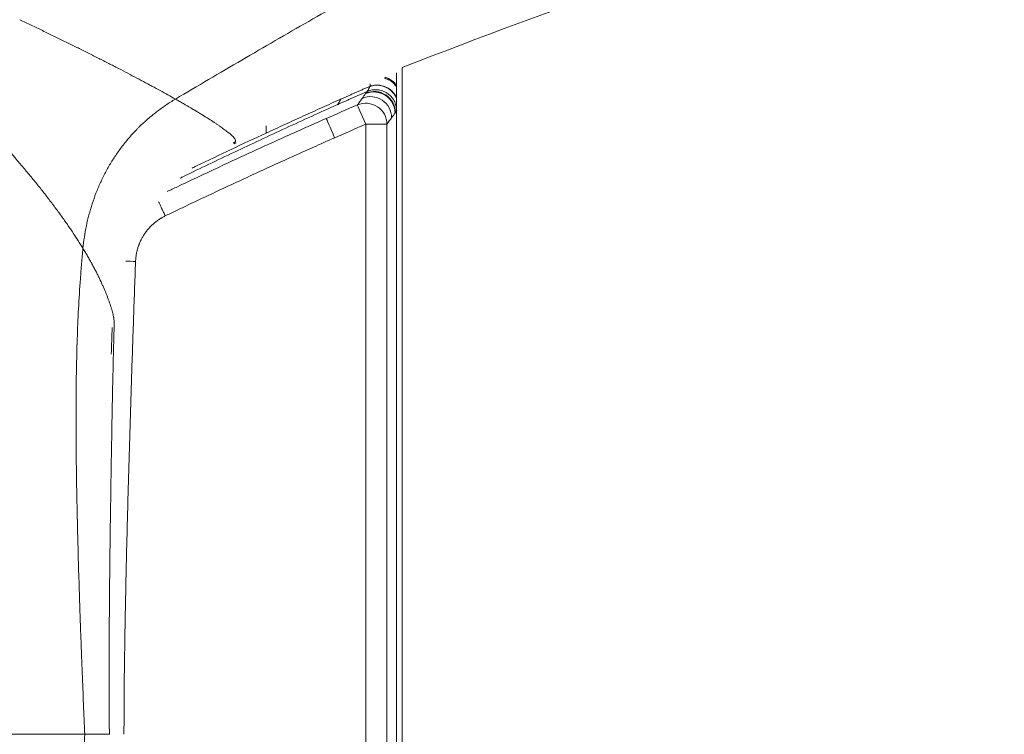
# Model space of a CAD drawing. Header units: millimetres. Extents: x 0 to 594, y 0 to 420.
# Tile 18 of 256: x 109 to 132, y 315 to 332. Entities that reach past the tile are written whole.
import ezdxf

# ---------------------------------------------------------------- set-up
doc = ezdxf.new("R2010")
doc.units = ezdxf.units.MM
doc.layers.add('1', color=7, linetype='Continuous', true_color=0xffffff)

msp = doc.modelspace()

# ---------------------------------------------------------------- linework, layer by layer
at = {"layer": '1', "color": 155, "linetype": 'Continuous', "lineweight": 18}
for p, q in [((117.53, 330.475), (117.53, 312.574)), ((117.661, 330.6), (117.661, 312.574))]:
    msp.add_line(p, q, dxfattribs=at)
at = {"layer": '1', "color": 155, "linetype": 'Continuous', "lineweight": 13}
for p, q in [((117.302, 329.26), (116.801, 329.26)), ((116.801, 300.388), (116.801, 329.26)), ((117.302, 329.26), (117.302, 300.388))]:
    msp.add_line(p, q, dxfattribs=at)
for centre, major_axis, ratio, start_param, end_param in [((117.071, 329.7), (-0.49, 0.101), 0.961537, 3.742337, 5.270329), ((117.115, 329.914), (-0.49, 0.099), 0.960722, 3.922543, 4.604053), ((116.994, 329.527), (-0.406, 0.292), 0.995189, 3.767094, 5.740979), ((117.002, 329.537), (-0.406, 0.292), 0.99519, 3.767126, 5.740943), ((116.803, 329.26), (-0.406, 0.292), 0.995182, 3.766592, 5.741822), ((116.803, 329.26), (0.199, -0.459), 0.004621, 3.192136, 4.710388), ((116.914, 329.415), (-0.406, 0.292), 0.995185, 3.766821, 5.741345), ((116.068, 328.94), (-0.201, 0.458), 0.004609, 0.050345, 1.568768), ((111.36, 326.013), (-0.5, 0.018), 0.000181, 1.080975, 1.565764)]:
    msp.add_ellipse(centre, major_axis=major_axis, ratio=ratio, start_param=start_param, end_param=end_param, dxfattribs=at)
at = {"layer": '1', "color": 155, "linetype": 'Continuous', "lineweight": 18}
for points, knots in [([(137.707, 344.224), (137.448, 344.065), (137.189, 343.908), (136.668, 343.595), (136.407, 343.439), (135.884, 343.13), (135.622, 342.977), (135.096, 342.671), (134.833, 342.518), (134.307, 342.215), (134.043, 342.064), (133.646, 341.838), (133.514, 341.763), (133.25, 341.613), (133.117, 341.538), (132.72, 341.313), (132.455, 341.164), (131.925, 340.866), (131.129, 340.421), (130.331, 339.978), (129.532, 339.537), (129.266, 339.39), (128.734, 339.096), (128.467, 338.949), (127.668, 338.51), (127.135, 338.217), (126.069, 337.631), (125.536, 337.338), (124.47, 336.752), (123.937, 336.459), (122.872, 335.871), (122.339, 335.577), (121.276, 334.987), (120.744, 334.691), (119.682, 334.098), (119.152, 333.8), (118.357, 333.352), (118.092, 333.203), (117.563, 332.903), (117.298, 332.753), (116.505, 332.301), (115.978, 331.999), (114.924, 331.392), (114.398, 331.087), (113.347, 330.474), (112.823, 330.165), (112.3, 329.856)], [0, 0, 0, 0, 0.03125, 0.03125, 0.0625, 0.0625, 0.09375, 0.09375, 0.125, 0.125, 0.15625, 0.15625, 0.171875, 0.171875, 0.1875, 0.1875, 0.21875, 0.21875, 0.25, 0.3125, 0.3125, 0.34375, 0.34375, 0.375, 0.375, 0.4375, 0.4375, 0.5, 0.5, 0.5625, 0.5625, 0.625, 0.625, 0.6875, 0.6875, 0.75, 0.75, 0.78125, 0.78125, 0.8125, 0.8125, 0.875, 0.875, 0.9375, 0.9375, 1, 1, 1, 1]), ([(137.707, 344.224), (137.448, 344.065), (137.189, 343.908), (136.668, 343.595), (136.407, 343.439), (135.884, 343.13), (135.622, 342.977), (135.096, 342.671), (134.833, 342.518), (134.307, 342.215), (134.043, 342.064), (133.646, 341.838), (133.514, 341.763), (133.25, 341.613), (133.117, 341.538), (132.72, 341.313), (132.455, 341.164), (131.925, 340.866), (131.129, 340.421), (130.331, 339.978), (129.532, 339.537), (129.266, 339.39), (128.734, 339.096), (128.467, 338.949), (127.668, 338.51), (127.135, 338.217), (126.069, 337.631), (125.536, 337.338), (124.47, 336.752), (123.937, 336.459), (122.872, 335.871), (122.339, 335.577), (121.276, 334.987), (120.744, 334.691), (119.682, 334.098), (119.152, 333.8), (118.357, 333.352), (118.092, 333.203), (117.563, 332.903), (117.298, 332.753), (116.505, 332.301), (115.978, 331.999), (114.924, 331.392), (114.398, 331.087), (113.347, 330.474), (112.823, 330.165), (112.3, 329.856)], [0, 0, 0, 0, 0.03125, 0.03125, 0.0625, 0.0625, 0.09375, 0.09375, 0.125, 0.125, 0.15625, 0.15625, 0.171875, 0.171875, 0.1875, 0.1875, 0.21875, 0.21875, 0.25, 0.3125, 0.3125, 0.34375, 0.34375, 0.375, 0.375, 0.4375, 0.4375, 0.5, 0.5, 0.5625, 0.5625, 0.625, 0.625, 0.6875, 0.6875, 0.75, 0.75, 0.78125, 0.78125, 0.8125, 0.8125, 0.875, 0.875, 0.9375, 0.9375, 1, 1, 1, 1]), ([(140.647, 337.81), (140.48, 337.769), (136.492, 336.78), (132.54, 335.679), (125.04, 333.331), (121.328, 332.038), (117.661, 330.6)], [0, 0, 0, 0, 0.02133, 0.510665, 0.510665, 1, 1, 1, 1]), ([(110.113, 326.322), (110.122, 326.412), (110.145, 326.592), (110.176, 326.768), (110.212, 326.944), (110.233, 327.031), (110.278, 327.204), (110.304, 327.29), (110.359, 327.46), (110.389, 327.545), (110.437, 327.67), (110.454, 327.712), (110.481, 327.775), (110.494, 327.806), (110.508, 327.837), (110.517, 327.858), (110.522, 327.868), (110.564, 327.961), (110.604, 328.042), (110.688, 328.2), (110.777, 328.356), (110.874, 328.506), (110.976, 328.652), (111.029, 328.724), (111.14, 328.864), (111.197, 328.933), (111.287, 329.034), (111.318, 329.067), (111.365, 329.116), (111.388, 329.14), (111.412, 329.164), (111.428, 329.181), (111.436, 329.189), (111.509, 329.26), (111.575, 329.322), (111.711, 329.44), (111.85, 329.554), (112.069, 329.713), (112.222, 329.809), (112.3, 329.856)], [0, 0, 0, 0, 0.0625, 0.125, 0.125, 0.1875, 0.1875, 0.25, 0.25, 0.3125, 0.3125, 0.34375, 0.34375, 0.359375, 0.367187, 0.367187, 0.375, 0.375, 0.4375, 0.4375, 0.5, 0.5625, 0.5625, 0.625, 0.625, 0.6875, 0.6875, 0.71875, 0.71875, 0.734375, 0.742188, 0.742188, 0.75, 0.75, 0.8125, 0.8125, 0.875, 0.9375, 1, 1, 1, 1]), ([(112.3, 329.856), (112.222, 329.809), (112.069, 329.713), (111.85, 329.554), (111.711, 329.44), (111.575, 329.322), (111.509, 329.26), (111.436, 329.189), (111.428, 329.181), (111.412, 329.164), (111.388, 329.14), (111.365, 329.116), (111.318, 329.067), (111.287, 329.034), (111.197, 328.933), (111.14, 328.864), (111.029, 328.724), (110.976, 328.652), (110.874, 328.506), (110.777, 328.356), (110.688, 328.2), (110.604, 328.042), (110.564, 327.961), (110.522, 327.868), (110.517, 327.858), (110.508, 327.837), (110.494, 327.806), (110.481, 327.775), (110.454, 327.712), (110.437, 327.67), (110.389, 327.545), (110.359, 327.46), (110.304, 327.29), (110.278, 327.204), (110.233, 327.031), (110.212, 326.944), (110.176, 326.768), (110.145, 326.592), (110.122, 326.412), (110.113, 326.322)], [0, 0, 0, 0, 0.0625, 0.125, 0.1875, 0.1875, 0.25, 0.25, 0.257812, 0.257812, 0.265625, 0.28125, 0.28125, 0.3125, 0.3125, 0.375, 0.375, 0.4375, 0.4375, 0.5, 0.5625, 0.5625, 0.625, 0.625, 0.632812, 0.632812, 0.640625, 0.65625, 0.65625, 0.6875, 0.6875, 0.75, 0.75, 0.8125, 0.8125, 0.875, 0.875, 0.9375, 1, 1, 1, 1]), ([(116.183, 329.837), (116.185, 329.838), (116.187, 329.84), (116.192, 329.842), (116.194, 329.844), (116.199, 329.847), (116.202, 329.848), (116.207, 329.851), (116.21, 329.852), (116.212, 329.854)], [0, 0, 0, 0, 0.25, 0.25, 0.5, 0.5, 0.75, 0.75, 1, 1, 1, 1]), ([(110.113, 326.322), (110.102, 326.203), (110.091, 326.085), (110.071, 325.847), (110.061, 325.727), (110.035, 325.37), (110.02, 325.132), (109.995, 324.655), (109.985, 324.416), (109.969, 323.938), (109.963, 323.699), (109.954, 323.22), (109.951, 322.981), (109.949, 322.502), (109.948, 322.263), (109.95, 321.904), (109.95, 321.784), (109.952, 321.544), (109.955, 321.304), (109.958, 321.065), (109.961, 320.825), (109.963, 320.705), (109.97, 320.345), (109.975, 320.105), (109.986, 319.626), (109.992, 319.386), (110.005, 318.906), (110.012, 318.666), (110.027, 318.185), (110.034, 317.945), (110.047, 317.585), (110.051, 317.465), (110.059, 317.225), (110.064, 317.105), (110.073, 316.865), (110.077, 316.745), (110.086, 316.505), (110.091, 316.385), (110.106, 316.025), (110.115, 315.784), (110.136, 315.304), (110.146, 315.064), (110.157, 314.824)], [0, 0, 0, 0, 0.03125, 0.03125, 0.0625, 0.0625, 0.125, 0.125, 0.1875, 0.1875, 0.25, 0.25, 0.3125, 0.3125, 0.375, 0.375, 0.40625, 0.40625, 0.4375, 0.46875, 0.46875, 0.5, 0.5, 0.5625, 0.5625, 0.625, 0.625, 0.6875, 0.6875, 0.75, 0.75, 0.78125, 0.78125, 0.8125, 0.8125, 0.84375, 0.84375, 0.875, 0.875, 0.9375, 0.9375, 1, 1, 1, 1]), ([(110.113, 326.322), (110.102, 326.203), (110.091, 326.085), (110.071, 325.847), (110.061, 325.727), (110.035, 325.37), (110.02, 325.132), (109.995, 324.655), (109.985, 324.416), (109.969, 323.938), (109.963, 323.699), (109.954, 323.22), (109.951, 322.981), (109.949, 322.502), (109.948, 322.263), (109.95, 321.904), (109.95, 321.784), (109.952, 321.544), (109.955, 321.304), (109.958, 321.065), (109.961, 320.825), (109.963, 320.705), (109.97, 320.345), (109.975, 320.105), (109.986, 319.626), (109.992, 319.386), (110.005, 318.906), (110.012, 318.666), (110.027, 318.185), (110.034, 317.945), (110.047, 317.585), (110.051, 317.465), (110.059, 317.225), (110.064, 317.105), (110.073, 316.865), (110.077, 316.745), (110.086, 316.505), (110.091, 316.385), (110.106, 316.025), (110.115, 315.784), (110.136, 315.304), (110.146, 315.064), (110.157, 314.824)], [0, 0, 0, 0, 0.03125, 0.03125, 0.0625, 0.0625, 0.125, 0.125, 0.1875, 0.1875, 0.25, 0.25, 0.3125, 0.3125, 0.375, 0.375, 0.40625, 0.40625, 0.4375, 0.46875, 0.46875, 0.5, 0.5, 0.5625, 0.5625, 0.625, 0.625, 0.6875, 0.6875, 0.75, 0.75, 0.78125, 0.78125, 0.8125, 0.8125, 0.84375, 0.84375, 0.875, 0.875, 0.9375, 0.9375, 1, 1, 1, 1]), ([(110.738, 314.824), (110.734, 315.295), (110.729, 316.346), (110.738, 318.033), (110.758, 319.758), (110.786, 321.444), (110.813, 323.015), (110.839, 324.075), (110.853, 324.593)], [0, 0, 0, 0, 0.145465, 0.324022, 0.518592, 0.675293, 0.841122, 1, 1, 1, 1]), ([(104.256, 314.824), (104.43, 314.824), (104.601, 314.824), (104.939, 314.824), (105.106, 314.824), (105.353, 314.824), (105.435, 314.824), (105.537, 314.824), (105.557, 314.824), (105.598, 314.824), (105.658, 314.824), (105.799, 314.824), (105.917, 314.824), (106.073, 314.824), (106.15, 314.824), (106.379, 314.824), (106.528, 314.824), (106.82, 314.824), (107.105, 314.824), (107.377, 314.824), (107.642, 314.824), (107.771, 314.824), (107.96, 314.824), (108.022, 314.824), (108.145, 314.824), (108.265, 314.824), (108.383, 314.824), (108.455, 314.824), (108.476, 314.824), (108.498, 314.824), (108.512, 314.824), (108.519, 314.824), (108.555, 314.824), (108.583, 314.824), (108.723, 314.824), (108.83, 314.824), (109.036, 314.824), (109.233, 314.824), (109.413, 314.824), (109.585, 314.824), (109.667, 314.824), (109.821, 314.824), (109.895, 314.824), (110.032, 314.824), (110.097, 314.824), (110.157, 314.824)], [0, 0, 0, 0, 0.0625, 0.0625, 0.125, 0.125, 0.15625, 0.15625, 0.164063, 0.164063, 0.171875, 0.1875, 0.21875, 0.21875, 0.25, 0.25, 0.3125, 0.3125, 0.375, 0.4375, 0.4375, 0.5, 0.5, 0.53125, 0.53125, 0.5625, 0.59375, 0.59375, 0.601563, 0.605469, 0.605469, 0.609375, 0.609375, 0.625, 0.625, 0.6875, 0.6875, 0.75, 0.8125, 0.8125, 0.875, 0.875, 0.9375, 0.9375, 1, 1, 1, 1]), ([(110.157, 314.824), (110.146, 314.585), (110.136, 314.345), (110.116, 313.867), (110.106, 313.627), (110.091, 313.268), (110.087, 313.148), (110.077, 312.909), (110.073, 312.789), (110.064, 312.549), (110.06, 312.43), (110.051, 312.19), (110.047, 312.071), (110.035, 311.711), (110.027, 311.472), (110.012, 310.993), (110.005, 310.753), (109.992, 310.274), (109.986, 310.035), (109.975, 309.556), (109.97, 309.316), (109.963, 308.957), (109.961, 308.837), (109.958, 308.598), (109.955, 308.358), (109.952, 308.118), (109.95, 307.879), (109.95, 307.759), (109.948, 307.4), (109.948, 307.16), (109.951, 306.681), (109.954, 306.441), (109.963, 305.962), (109.969, 305.722), (109.985, 305.242), (109.995, 305.003), (110.013, 304.643), (110.02, 304.523), (110.031, 304.343), (110.035, 304.283), (110.041, 304.193), (110.043, 304.163), (110.048, 304.103), (110.05, 304.073), (110.061, 303.923), (110.07, 303.804), (110.091, 303.565), (110.102, 303.445), (110.113, 303.326)], [0, 0, 0, 0, 0.0625, 0.0625, 0.125, 0.125, 0.15625, 0.15625, 0.1875, 0.1875, 0.21875, 0.21875, 0.25, 0.25, 0.3125, 0.3125, 0.375, 0.375, 0.4375, 0.4375, 0.5, 0.5, 0.53125, 0.53125, 0.5625, 0.59375, 0.59375, 0.625, 0.625, 0.6875, 0.6875, 0.75, 0.75, 0.8125, 0.8125, 0.875, 0.875, 0.90625, 0.90625, 0.921875, 0.921875, 0.929687, 0.929687, 0.9375, 0.9375, 0.96875, 0.96875, 1, 1, 1, 1]), ([(110.113, 303.326), (110.102, 303.445), (110.091, 303.565), (110.07, 303.804), (110.061, 303.923), (110.05, 304.073), (110.048, 304.103), (110.043, 304.163), (110.041, 304.193), (110.035, 304.283), (110.031, 304.343), (110.02, 304.523), (110.013, 304.643), (109.995, 305.003), (109.985, 305.242), (109.969, 305.722), (109.963, 305.962), (109.954, 306.441), (109.951, 306.681), (109.948, 307.16), (109.948, 307.4), (109.95, 307.759), (109.95, 307.879), (109.952, 308.118), (109.955, 308.358), (109.958, 308.598), (109.961, 308.837), (109.963, 308.957), (109.97, 309.316), (109.975, 309.556), (109.986, 310.035), (109.992, 310.274), (110.005, 310.753), (110.012, 310.993), (110.027, 311.472), (110.035, 311.711), (110.047, 312.071), (110.051, 312.19), (110.06, 312.43), (110.064, 312.549), (110.073, 312.789), (110.077, 312.909), (110.087, 313.148), (110.091, 313.268), (110.106, 313.627), (110.116, 313.867), (110.136, 314.345), (110.146, 314.585), (110.157, 314.824)], [0, 0, 0, 0, 0.03125, 0.03125, 0.0625, 0.0625, 0.070313, 0.070313, 0.078125, 0.078125, 0.09375, 0.09375, 0.125, 0.125, 0.1875, 0.1875, 0.25, 0.25, 0.3125, 0.3125, 0.375, 0.375, 0.40625, 0.40625, 0.4375, 0.46875, 0.46875, 0.5, 0.5, 0.5625, 0.5625, 0.625, 0.625, 0.6875, 0.6875, 0.75, 0.75, 0.78125, 0.78125, 0.8125, 0.8125, 0.84375, 0.84375, 0.875, 0.875, 0.9375, 0.9375, 1, 1, 1, 1]), ([(110.157, 314.824), (110.195, 314.824), (110.231, 314.824), (110.274, 314.824), (110.282, 314.824), (110.294, 314.824), (110.299, 314.824), (110.307, 314.824), (110.327, 314.824), (110.347, 314.824), (110.393, 314.824), (110.421, 314.824), (110.475, 314.824), (110.5, 314.824), (110.569, 314.824), (110.608, 314.824), (110.654, 314.824), (110.668, 314.824), (110.692, 314.824), (110.702, 314.824), (110.718, 314.824), (110.724, 314.824), (110.733, 314.824), (110.736, 314.824), (110.737, 314.824), (110.737, 314.824), (110.737, 314.824)], [0, 0, 0, 0, 0.096606, 0.096606, 0.120757, 0.120757, 0.132833, 0.132833, 0.144909, 0.193212, 0.193212, 0.289818, 0.289818, 0.386424, 0.386424, 0.579636, 0.579636, 0.676242, 0.676242, 0.772848, 0.772848, 0.869454, 0.869454, 0.96606, 0.96606, 1, 1, 1, 1])]:
    msp.add_open_spline(points, degree=3, knots=knots, dxfattribs=at)
at = {"layer": '1', "color": 155, "linetype": 'Continuous', "lineweight": 13}
for points, knots in [([(112.3, 329.856), (112.242, 329.888), (112.183, 329.921), (112.062, 329.989), (111.939, 330.057), (111.81, 330.127), (111.711, 330.18), (111.678, 330.198), (111.611, 330.234), (111.577, 330.252), (111.475, 330.307), (111.405, 330.344), (111.263, 330.419), (111.191, 330.456), (111.045, 330.533), (110.97, 330.571), (110.875, 330.62), (110.856, 330.63), (110.818, 330.65), (110.761, 330.679), (110.664, 330.729), (110.585, 330.769), (110.536, 330.794), (110.526, 330.799), (110.506, 330.809), (110.476, 330.824), (110.366, 330.88), (110.264, 330.931), (110.1, 331.013), (110.017, 331.054), (109.892, 331.117), (109.85, 331.137), (109.765, 331.179), (109.723, 331.2), (109.594, 331.263), (109.508, 331.305), (109.334, 331.39), (109.246, 331.432), (109.069, 331.518), (108.98, 331.561), (108.844, 331.626), (108.799, 331.648), (108.708, 331.691), (108.663, 331.713), (108.617, 331.735)], [0, 0, 0, 0, 0.0625, 0.0625, 0.125, 0.1875, 0.1875, 0.21875, 0.21875, 0.25, 0.25, 0.3125, 0.3125, 0.375, 0.375, 0.4375, 0.4375, 0.453125, 0.453125, 0.46875, 0.5, 0.53125, 0.53125, 0.539063, 0.539063, 0.546875, 0.5625, 0.625, 0.625, 0.6875, 0.6875, 0.71875, 0.71875, 0.75, 0.75, 0.8125, 0.8125, 0.875, 0.875, 0.9375, 0.9375, 0.96875, 0.96875, 1, 1, 1, 1]), ([(116.895, 330.157), (116.914, 330.163), (116.933, 330.169), (116.972, 330.177), (116.992, 330.181), (117.031, 330.185), (117.051, 330.186), (117.091, 330.185), (117.111, 330.184), (117.15, 330.179), (117.17, 330.175), (117.209, 330.165), (117.228, 330.159), (117.265, 330.145), (117.284, 330.137), (117.319, 330.119), (117.336, 330.109), (117.369, 330.087), (117.385, 330.075), (117.415, 330.049), (117.429, 330.036), (117.456, 330.007), (117.469, 329.991), (117.492, 329.96), (117.502, 329.943), (117.52, 329.912), (117.527, 329.897), (117.533, 329.882)], [0, 0, 0, 0, 0.077871, 0.077871, 0.155742, 0.155742, 0.233613, 0.233613, 0.311484, 0.311484, 0.389355, 0.389355, 0.467226, 0.467226, 0.545097, 0.545097, 0.622968, 0.622968, 0.700839, 0.700839, 0.77871, 0.77871, 0.856581, 0.856581, 0.934452, 0.934452, 1, 1, 1, 1]), ([(117.236, 330.355), (117.252, 330.351), (117.269, 330.345), (117.304, 330.332), (117.322, 330.324), (117.357, 330.306), (117.375, 330.296), (117.407, 330.274), (117.423, 330.262), (117.453, 330.236), (117.468, 330.222), (117.494, 330.194), (117.507, 330.178), (117.523, 330.156), (117.528, 330.149), (117.532, 330.142)], [0, 0, 0, 0, 0.138221, 0.138221, 0.296913, 0.296913, 0.455606, 0.455606, 0.614298, 0.614298, 0.772991, 0.772991, 0.931683, 0.931683, 1, 1, 1, 1]), ([(116.835, 330.039), (116.823, 330.033), (116.799, 330.023), (116.763, 330.007), (116.727, 329.991), (116.691, 329.975), (116.654, 329.958), (116.617, 329.942), (116.581, 329.926), (116.544, 329.909), (116.506, 329.893), (116.469, 329.876), (116.431, 329.859), (116.394, 329.842), (116.356, 329.826), (116.318, 329.809), (116.279, 329.791), (116.241, 329.774), (116.202, 329.757), (116.164, 329.74), (116.138, 329.728), (116.125, 329.722)], [0, 0, 0, 0, 0.050398, 0.101044, 0.151938, 0.203081, 0.254471, 0.30611, 0.357997, 0.410133, 0.462516, 0.515148, 0.568028, 0.621156, 0.674532, 0.728156, 0.782029, 0.836149, 0.890518, 0.945135, 1, 1, 1, 1]), ([(116.213, 329.855), (116.213, 329.855), (116.237, 329.865), (116.285, 329.887), (116.357, 329.919), (116.431, 329.952), (116.505, 329.985), (116.581, 330.018), (116.658, 330.052), (116.736, 330.087), (116.815, 330.122), (116.869, 330.145), (116.895, 330.157)], [0, 0, 0, 0, 0.000001, 0.104727, 0.211048, 0.318966, 0.42848, 0.539591, 0.652298, 0.766602, 0.882503, 1, 1, 1, 1]), ([(116.835, 330.039), (116.836, 330.04), (116.837, 330.041), (116.839, 330.043), (116.841, 330.045), (116.844, 330.049), (116.846, 330.052), (116.85, 330.057), (116.851, 330.059), (116.854, 330.063), (116.855, 330.065), (116.858, 330.069), (116.859, 330.071), (116.862, 330.076), (116.863, 330.078), (116.867, 330.085), (116.869, 330.091), (116.873, 330.099), (116.874, 330.102), (116.877, 330.107), (116.878, 330.11), (116.882, 330.119), (116.885, 330.126), (116.889, 330.139), (116.892, 330.146), (116.894, 330.153)], [0, 0, 0, 0, 0.0625, 0.0625, 0.125, 0.125, 0.25, 0.25, 0.3125, 0.3125, 0.375, 0.375, 0.4375, 0.4375, 0.5, 0.5, 0.625, 0.625, 0.6875, 0.6875, 0.75, 0.75, 0.875, 0.875, 1, 1, 1, 1]), ([(116.835, 330.039), (116.854, 330.047), (116.873, 330.053), (116.913, 330.065), (116.933, 330.069), (116.973, 330.076), (116.994, 330.077), (117.035, 330.079), (117.055, 330.078), (117.096, 330.074), (117.117, 330.071), (117.157, 330.063), (117.177, 330.057), (117.215, 330.043), (117.234, 330.035), (117.271, 330.017), (117.289, 330.007), (117.323, 329.984), (117.34, 329.972), (117.371, 329.945), (117.386, 329.931), (117.414, 329.901), (117.427, 329.885), (117.451, 329.851), (117.462, 329.834), (117.481, 329.798), (117.49, 329.779), (117.505, 329.741), (117.511, 329.722), (117.521, 329.682), (117.525, 329.662), (117.531, 329.621), (117.532, 329.6), (117.532, 329.58)], [0, 0, 0, 0, 0.0625, 0.0625, 0.125, 0.125, 0.1875, 0.1875, 0.25, 0.25, 0.3125, 0.3125, 0.375, 0.375, 0.4375, 0.4375, 0.5, 0.5, 0.5625, 0.5625, 0.625, 0.625, 0.6875, 0.6875, 0.75, 0.75, 0.8125, 0.8125, 0.875, 0.875, 0.9375, 0.9375, 1, 1, 1, 1]), ([(110.113, 326.322), (110.094, 326.354), (110.074, 326.386), (110.034, 326.45), (110.014, 326.482), (109.973, 326.547), (109.951, 326.58), (109.909, 326.645), (109.887, 326.678), (109.843, 326.744), (109.82, 326.777), (109.775, 326.843), (109.752, 326.877), (109.705, 326.944), (109.681, 326.978), (109.633, 327.045), (109.609, 327.079), (109.559, 327.148), (109.534, 327.182), (109.484, 327.251), (109.458, 327.285), (109.38, 327.389), (109.327, 327.46), (109.218, 327.601), (109.162, 327.672), (109.048, 327.816), (108.99, 327.888), (108.871, 328.034), (108.81, 328.108), (108.741, 328.191), (108.733, 328.201), (108.717, 328.219), (108.694, 328.247), (108.67, 328.275), (108.623, 328.331), (108.592, 328.369), (108.432, 328.556), (108.3, 328.708), (108.098, 328.937), (108.029, 329.014), (107.925, 329.129), (107.89, 329.168), (107.82, 329.245), (107.784, 329.284), (107.677, 329.401), (107.605, 329.479), (107.514, 329.577), (107.496, 329.597), (107.46, 329.636), (107.441, 329.656), (107.386, 329.715), (107.349, 329.755), (107.312, 329.794)], [0, 0, 0, 0, 0.03125, 0.03125, 0.0625, 0.0625, 0.09375, 0.09375, 0.125, 0.125, 0.15625, 0.15625, 0.1875, 0.1875, 0.21875, 0.21875, 0.25, 0.25, 0.28125, 0.28125, 0.3125, 0.3125, 0.375, 0.375, 0.4375, 0.4375, 0.5, 0.5, 0.5625, 0.5625, 0.570312, 0.570312, 0.578125, 0.59375, 0.59375, 0.625, 0.625, 0.75, 0.75, 0.8125, 0.8125, 0.84375, 0.84375, 0.875, 0.875, 0.9375, 0.9375, 0.953125, 0.953125, 0.96875, 0.96875, 1, 1, 1, 1]), ([(112.3, 329.856), (112.332, 329.837), (112.364, 329.819), (112.426, 329.784), (112.457, 329.766), (112.548, 329.714), (112.607, 329.679), (112.692, 329.629), (112.727, 329.608), (112.761, 329.588), (112.775, 329.579), (112.782, 329.575), (112.802, 329.563), (112.842, 329.539), (112.881, 329.515), (112.932, 329.484), (112.957, 329.469), (113.03, 329.424), (113.076, 329.394), (113.164, 329.338), (113.206, 329.311), (113.265, 329.271), (113.284, 329.258), (113.322, 329.233), (113.34, 329.221), (113.392, 329.184), (113.425, 329.161), (113.486, 329.117), (113.513, 329.095), (113.552, 329.065), (113.564, 329.056), (113.581, 329.041), (113.587, 329.037), (113.598, 329.027), (113.603, 329.023), (113.628, 329), (113.646, 328.984), (113.677, 328.952), (113.69, 328.938), (113.702, 328.921), (113.704, 328.918), (113.707, 328.913), (113.707, 328.913), (113.708, 328.911), (113.71, 328.909), (113.711, 328.906), (113.715, 328.899), (113.718, 328.893), (113.722, 328.882), (113.723, 328.876), (113.723, 328.866), (113.723, 328.862), (113.72, 328.853), (113.718, 328.849), (113.713, 328.841), (113.709, 328.838), (113.702, 328.833), (113.699, 328.831), (113.694, 328.828), (113.691, 328.827), (113.682, 328.823), (113.675, 328.82), (113.667, 328.818)], [0, 0, 0, 0, 0.03125, 0.03125, 0.0625, 0.0625, 0.125, 0.125, 0.15625, 0.164062, 0.164062, 0.171875, 0.171875, 0.1875, 0.21875, 0.21875, 0.25, 0.25, 0.3125, 0.3125, 0.375, 0.375, 0.40625, 0.40625, 0.4375, 0.4375, 0.5, 0.5, 0.5625, 0.5625, 0.59375, 0.59375, 0.609375, 0.609375, 0.625, 0.625, 0.6875, 0.6875, 0.75, 0.75, 0.765625, 0.765625, 0.769531, 0.769531, 0.773437, 0.78125, 0.78125, 0.8125, 0.8125, 0.84375, 0.84375, 0.875, 0.875, 0.90625, 0.90625, 0.9375, 0.9375, 0.953125, 0.953125, 0.96875, 0.96875, 1, 1, 1, 1]), ([(116.125, 329.722), (115.921, 329.631), (115.718, 329.539), (115.313, 329.355), (115.11, 329.262), (114.705, 329.075), (114.503, 328.981), (114.1, 328.793), (113.898, 328.698), (113.294, 328.412), (112.892, 328.219), (112.466, 328.012), (112.44, 327.999), (112.414, 327.986)], [0, 0, 0, 0, 0.163169, 0.163169, 0.326337, 0.326337, 0.489506, 0.489506, 0.652675, 0.652675, 0.979012, 0.979012, 1, 1, 1, 1]), ([(116.213, 329.855), (116.065, 329.789), (115.917, 329.723), (115.622, 329.59), (115.475, 329.523), (115.18, 329.389), (115.033, 329.322), (114.739, 329.187), (114.592, 329.119), (114.445, 329.051)], [0, 0, 0, 0, 0.25, 0.25, 0.5, 0.5, 0.75, 0.75, 1, 1, 1, 1]), ([(116.125, 329.722), (116.125, 329.722), (116.126, 329.723), (116.126, 329.724), (116.127, 329.724), (116.128, 329.725), (116.129, 329.726), (116.13, 329.726), (116.13, 329.727), (116.131, 329.728), (116.132, 329.729), (116.133, 329.73), (116.134, 329.73), (116.134, 329.731), (116.135, 329.732), (116.136, 329.733), (116.137, 329.734), (116.138, 329.735), (116.138, 329.735), (116.139, 329.736), (116.14, 329.737), (116.141, 329.738), (116.142, 329.739), (116.143, 329.74), (116.143, 329.741), (116.144, 329.742), (116.145, 329.743), (116.146, 329.744), (116.147, 329.745), (116.148, 329.746), (116.148, 329.747), (116.149, 329.748), (116.15, 329.749), (116.151, 329.75), (116.152, 329.751), (116.153, 329.752), (116.154, 329.754), (116.154, 329.755), (116.155, 329.756), (116.156, 329.757), (116.157, 329.758), (116.158, 329.759), (116.159, 329.76), (116.16, 329.762), (116.16, 329.763), (116.161, 329.764), (116.162, 329.765), (116.163, 329.767), (116.164, 329.768), (116.165, 329.769), (116.166, 329.771), (116.167, 329.772), (116.167, 329.773), (116.168, 329.775), (116.169, 329.776), (116.17, 329.777), (116.171, 329.779), (116.172, 329.78), (116.173, 329.781), (116.174, 329.783), (116.175, 329.784), (116.176, 329.786), (116.176, 329.787), (116.177, 329.789), (116.178, 329.79), (116.179, 329.792), (116.18, 329.793), (116.181, 329.795), (116.182, 329.796), (116.183, 329.798), (116.184, 329.799), (116.185, 329.801), (116.186, 329.803), (116.186, 329.804), (116.187, 329.806), (116.188, 329.808), (116.189, 329.809), (116.19, 329.811), (116.191, 329.813), (116.192, 329.814), (116.193, 329.816), (116.194, 329.818), (116.195, 329.819), (116.196, 329.821), (116.197, 329.823), (116.198, 329.825), (116.199, 329.827), (116.2, 329.828), (116.201, 329.83), (116.202, 329.832), (116.202, 329.834), (116.203, 329.836), (116.204, 329.838), (116.205, 329.84), (116.206, 329.842), (116.207, 329.843), (116.208, 329.845), (116.209, 329.847), (116.209, 329.847)], [0, 0, 0, 0, 0.009955, 0.01992, 0.029895, 0.039879, 0.049872, 0.059875, 0.069888, 0.07991, 0.089941, 0.099982, 0.110033, 0.120093, 0.130163, 0.140242, 0.150331, 0.16043, 0.170538, 0.180656, 0.190784, 0.200921, 0.211067, 0.221224, 0.23139, 0.241565, 0.25175, 0.261945, 0.27215, 0.282364, 0.292588, 0.302822, 0.313065, 0.323319, 0.333581, 0.343854, 0.354136, 0.364428, 0.37473, 0.385041, 0.395363, 0.405694, 0.416034, 0.426385, 0.436745, 0.447115, 0.457495, 0.467885, 0.478284, 0.488694, 0.499113, 0.509542, 0.51998, 0.530429, 0.540888, 0.551356, 0.561834, 0.572322, 0.58282, 0.593328, 0.603845, 0.614373, 0.62491, 0.635458, 0.646015, 0.656582, 0.667159, 0.677746, 0.688343, 0.69895, 0.709567, 0.720194, 0.73083, 0.741477, 0.752134, 0.7628, 0.773477, 0.784163, 0.79486, 0.805566, 0.816283, 0.82701, 0.837746, 0.848493, 0.859249, 0.870016, 0.880793, 0.891579, 0.902376, 0.913183, 0.924, 0.934827, 0.945664, 0.956511, 0.967368, 0.978235, 0.989113, 1, 1, 1, 1]), ([(116.605, 329.719), (116.624, 329.745), (116.643, 329.772), (116.68, 329.823), (116.698, 329.848), (116.716, 329.873)], [0, 0, 0, 0, 0.516627, 0.516627, 1, 1, 1, 1]), ([(112.108, 327.667), (112.187, 327.705), (112.266, 327.743), (112.512, 327.86), (112.678, 327.939), (113.179, 328.176), (113.513, 328.332), (114.016, 328.564), (114.184, 328.64), (114.519, 328.794), (114.687, 328.87), (115.024, 329.022), (115.192, 329.097), (115.529, 329.248), (115.698, 329.322), (115.867, 329.397)], [0, 0, 0, 0, 0.063498, 0.063498, 0.197284, 0.197284, 0.464856, 0.464856, 0.598642, 0.598642, 0.732428, 0.732428, 0.866214, 0.866214, 1, 1, 1, 1]), ([(112.693, 328.223), (112.727, 328.24), (113.035, 328.388), (113.344, 328.535), (113.894, 328.794), (114.169, 328.923), (114.445, 329.051)], [0, 0, 0, 0, 0.058325, 0.529162, 0.529162, 1, 1, 1, 1]), ([(116.066, 328.94), (115.897, 328.866), (115.729, 328.791), (115.394, 328.642), (115.058, 328.491), (114.724, 328.339), (114.389, 328.187), (114.222, 328.11), (113.722, 327.879), (113.389, 327.724), (112.89, 327.488), (112.724, 327.41), (112.475, 327.291), (112.392, 327.251), (112.227, 327.171), (112.144, 327.131), (112.061, 327.091)], [0, 0, 0, 0, 0.125, 0.125, 0.25, 0.375, 0.375, 0.5, 0.5, 0.75, 0.75, 0.875, 0.875, 0.9375, 0.9375, 1, 1, 1, 1]), ([(111.902, 327.423), (111.905, 327.416), (111.913, 327.399), (111.927, 327.369), (111.944, 327.334), (111.962, 327.297), (111.981, 327.258), (112, 327.218), (112.02, 327.176), (112.041, 327.134), (112.054, 327.106), (112.061, 327.091)], [0, 0, 0, 0, 0.084721, 0.19913, 0.31354, 0.42795, 0.54236, 0.65677, 0.77118, 0.88559, 1, 1, 1, 1]), ([(112.061, 327.091), (112.036, 327.079), (112.011, 327.066), (111.98, 327.048), (111.974, 327.044), (111.961, 327.037), (111.955, 327.034), (111.937, 327.022), (111.925, 327.015), (111.89, 326.991), (111.844, 326.959), (111.779, 326.905), (111.738, 326.867), (111.699, 326.827), (111.68, 326.806), (111.659, 326.782), (111.656, 326.779), (111.652, 326.774), (111.645, 326.765), (111.638, 326.757), (111.625, 326.741), (111.616, 326.73), (111.591, 326.696), (111.558, 326.65), (111.515, 326.578), (111.489, 326.528), (111.465, 326.477), (111.454, 326.451), (111.441, 326.418), (111.438, 326.411), (111.433, 326.398), (111.431, 326.391), (111.424, 326.371), (111.419, 326.358), (111.406, 326.318), (111.391, 326.263), (111.374, 326.181), (111.366, 326.125), (111.361, 326.069), (111.359, 326.041), (111.358, 326.013)], [0, 0, 0, 0, 0.0625, 0.0625, 0.078125, 0.078125, 0.09375, 0.09375, 0.125, 0.125, 0.1875, 0.25, 0.3125, 0.3125, 0.375, 0.375, 0.382812, 0.382812, 0.390625, 0.40625, 0.40625, 0.4375, 0.4375, 0.5, 0.5625, 0.625, 0.625, 0.6875, 0.6875, 0.703125, 0.703125, 0.71875, 0.71875, 0.75, 0.75, 0.8125, 0.875, 0.9375, 0.9375, 1, 1, 1, 1]), ([(110.113, 326.322), (110.132, 326.291), (110.151, 326.26), (110.188, 326.198), (110.206, 326.168), (110.241, 326.107), (110.267, 326.061), (110.293, 326.016), (110.305, 325.994), (110.309, 325.986), (110.317, 325.971), (110.322, 325.964), (110.342, 325.926), (110.358, 325.897), (110.389, 325.838), (110.404, 325.809), (110.434, 325.752), (110.448, 325.723), (110.476, 325.666), (110.49, 325.638), (110.53, 325.555), (110.555, 325.501), (110.591, 325.421), (110.603, 325.394), (110.625, 325.342), (110.636, 325.316), (110.656, 325.266), (110.667, 325.241), (110.686, 325.191), (110.695, 325.167), (110.713, 325.119), (110.73, 325.072), (110.746, 325.026), (110.761, 324.982), (110.768, 324.96), (110.778, 324.928), (110.781, 324.918), (110.787, 324.897), (110.79, 324.887), (110.805, 324.836), (110.815, 324.798), (110.828, 324.744), (110.832, 324.727), (110.836, 324.706), (110.837, 324.702), (110.838, 324.694), (110.84, 324.682), (110.842, 324.67), (110.846, 324.648), (110.848, 324.633), (110.85, 324.613), (110.851, 324.607), (110.852, 324.594), (110.852, 324.588), (110.853, 324.576), (110.853, 324.57), (110.853, 324.562), (110.853, 324.559), (110.853, 324.556)], [0, 0, 0, 0, 0.040349, 0.040349, 0.080699, 0.080699, 0.121048, 0.141223, 0.141223, 0.15131, 0.15131, 0.161398, 0.161398, 0.201747, 0.201747, 0.242097, 0.242097, 0.282446, 0.282446, 0.322795, 0.322795, 0.403494, 0.403494, 0.443844, 0.443844, 0.484193, 0.484193, 0.524543, 0.524543, 0.564892, 0.564892, 0.605241, 0.645591, 0.645591, 0.68594, 0.68594, 0.706115, 0.706115, 0.72629, 0.72629, 0.806989, 0.806989, 0.847338, 0.847338, 0.857425, 0.857425, 0.867513, 0.887687, 0.887687, 0.928037, 0.928037, 0.948212, 0.948212, 0.968386, 0.968386, 0.988561, 0.988561, 1, 1, 1, 1]), ([(111.358, 326.013), (111.349, 325.78), (111.341, 325.547), (111.324, 325.081), (111.316, 324.847), (111.292, 324.148), (111.276, 323.682), (111.254, 322.983), (111.246, 322.75), (111.232, 322.284), (111.225, 322.051), (111.204, 321.352), (111.19, 320.886), (111.165, 319.953), (111.153, 319.487), (111.137, 318.788), (111.132, 318.555), (111.122, 318.088), (111.117, 317.855), (111.109, 317.389), (111.105, 317.156), (111.098, 316.69), (111.094, 316.456), (111.09, 316.107), (111.089, 315.99), (111.087, 315.757), (111.086, 315.64), (111.085, 315.407), (111.084, 315.291), (111.084, 315.058), (111.083, 314.941), (111.083, 314.824)], [0, 0, 0, 0, 0.0625, 0.0625, 0.125, 0.125, 0.25, 0.25, 0.3125, 0.3125, 0.375, 0.375, 0.5, 0.5, 0.625, 0.625, 0.6875, 0.6875, 0.75, 0.75, 0.8125, 0.8125, 0.875, 0.875, 0.90625, 0.90625, 0.9375, 0.9375, 0.96875, 0.96875, 1, 1, 1, 1])]:
    msp.add_open_spline(points, degree=3, knots=knots, dxfattribs=at)
for points in [[(116.895, 330.157), (116.9, 330.177), (116.904, 330.196), (116.908, 330.216)], [(116.716, 329.873), (116.743, 329.91), (116.77, 329.948), (116.797, 329.985)], [(116.797, 329.985), (116.799, 329.989), (116.802, 329.992), (116.804, 329.996)], [(116.804, 329.996), (116.815, 330.01), (116.825, 330.024), (116.835, 330.038)], [(116.894, 330.153), (116.894, 330.154), (116.895, 330.155), (116.895, 330.157)], [(116.605, 329.719), (116.358, 329.612), (116.112, 329.505), (115.867, 329.397)], [(116.212, 329.854), (116.213, 329.854), (116.213, 329.854), (116.213, 329.855)], [(117.494, 329.527), (117.467, 329.489), (117.44, 329.452), (117.413, 329.415)], [(117.501, 329.537), (117.499, 329.534), (117.496, 329.53), (117.494, 329.527)], [(117.53, 329.577), (117.52, 329.564), (117.511, 329.551), (117.501, 329.537)], [(116.801, 329.26), (116.555, 329.154), (116.31, 329.047), (116.066, 328.94)], [(117.413, 329.415), (117.376, 329.363), (117.339, 329.312), (117.302, 329.26)], [(114.445, 329.051), (114.446, 329.107), (114.447, 329.163), (114.448, 329.219)], [(110.784, 323.817), (110.791, 324.029), (110.798, 324.242), (110.805, 324.454)]]:
    msp.add_open_spline(points, degree=3, dxfattribs=at)
at = {"layer": '1', "color": 155, "linetype": 'Continuous', "lineweight": 18}
for points in [[(116.183, 329.837), (116.192, 329.84), (116.201, 329.844), (116.209, 329.847)], [(116.183, 329.837), (116.192, 329.84), (116.201, 329.844), (116.209, 329.847)], [(113.687, 328.799), (113.703, 328.807), (113.719, 328.814), (113.735, 328.822)]]:
    msp.add_open_spline(points, degree=3, dxfattribs=at)

doc.saveas('drawing.dxf')
